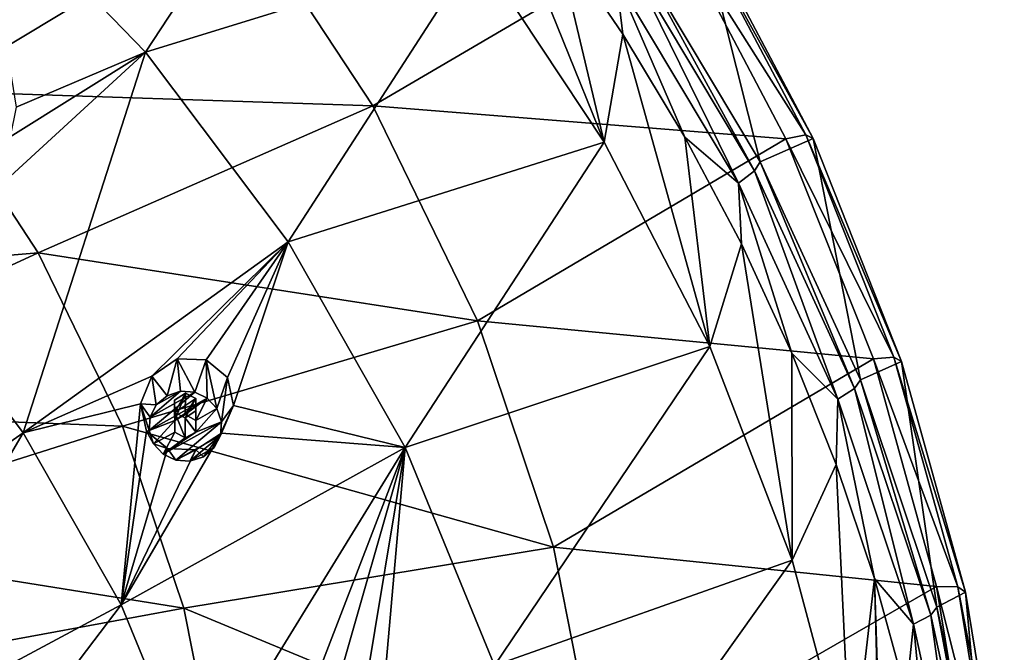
# Model space of a CAD drawing. Header units: millimetres. Extents: x -198 to 325, y 0 to 239.
# Tile 199 of 256: x -122 to -102, y 201 to 214. Entities that reach past the tile are written whole.
import ezdxf

# ---------------------------------------------------------------- set-up
doc = ezdxf.new("R2010")
doc.units = ezdxf.units.MM
doc.header["$LTSCALE"] = 65.185185
for name, color, linetype in [('2093', 7, 'CONTINUOUS'), ('2094', 7, 'CONTINUOUS'), ('2110', 7, 'CONTINUOUS'), ('2130', 7, 'CONTINUOUS'), ('2144', 7, 'CONTINUOUS'), ('2174', 7, 'CONTINUOUS'), ('2208', 7, 'CONTINUOUS'), ('2209', 7, 'CONTINUOUS'), ('2210', 7, 'CONTINUOUS'), ('2211', 7, 'CONTINUOUS'), ('2212', 7, 'CONTINUOUS')]:
    doc.layers.add(name, color=color, linetype=linetype)

msp = doc.modelspace()

# ---------------------------------------------------------------- linework, layer by layer
at = {"layer": '2093', "linetype": 'CONTINUOUS'}
for points in [[(-126.38, 215.064, 8.732), (-117.445, 215.856, 11.462), (-123.786, 212.036, 7.92), (-126.38, 215.064, 8.732)], [(-117.445, 215.856, 11.462), (-114.737, 211.735, 10.358), (-123.786, 212.036, 7.92), (-117.445, 215.856, 11.462)], [(-117.445, 215.856, 11.462), (-108.526, 215.376, 14.385), (-114.737, 211.735, 10.358), (-117.445, 215.856, 11.462)], [(-108.526, 215.376, 14.385), (-106.25, 211.061, 13.229), (-114.737, 211.735, 10.358), (-108.526, 215.376, 14.385)], [(-123.786, 212.036, 7.92), (-121.605, 208.717, 7.031), (-130.244, 207.996, 4.868), (-123.786, 212.036, 7.92)], [(-123.786, 212.036, 7.92), (-114.737, 211.735, 10.358), (-121.605, 208.717, 7.031), (-123.786, 212.036, 7.92)], [(-114.737, 211.735, 10.358), (-112.585, 207.318, 9.174), (-121.605, 208.717, 7.031), (-114.737, 211.735, 10.358)], [(-114.737, 211.735, 10.358), (-106.25, 211.061, 13.229), (-112.585, 207.318, 9.174), (-114.737, 211.735, 10.358)], [(-106.25, 211.061, 13.229), (-104.453, 206.541, 12.018), (-112.585, 207.318, 9.174), (-106.25, 211.061, 13.229)], [(-130.244, 207.996, 4.868), (-121.605, 208.717, 7.031), (-128.601, 205.495, 4.198), (-130.244, 207.996, 4.868)], [(-121.605, 208.717, 7.031), (-119.873, 205.161, 6.078), (-128.601, 205.495, 4.198), (-121.605, 208.717, 7.031)], [(-121.605, 208.717, 7.031), (-112.585, 207.318, 9.174), (-119.873, 205.161, 6.078), (-121.605, 208.717, 7.031)], [(-112.585, 207.318, 9.174), (-111.024, 202.676, 7.93), (-119.873, 205.161, 6.078), (-112.585, 207.318, 9.174)], [(-112.585, 207.318, 9.174), (-104.453, 206.541, 12.018), (-111.024, 202.676, 7.93), (-112.585, 207.318, 9.174)], [(-104.453, 206.541, 12.018), (-103.156, 201.864, 10.765), (-111.024, 202.676, 7.93), (-104.453, 206.541, 12.018)], [(-128.601, 205.495, 4.198), (-119.873, 205.161, 6.078), (-127.295, 202.814, 3.479), (-128.601, 205.495, 4.198)], [(-119.873, 205.161, 6.078), (-118.615, 201.422, 5.076), (-127.295, 202.814, 3.479), (-119.873, 205.161, 6.078)], [(-119.873, 205.161, 6.078), (-111.024, 202.676, 7.93), (-118.615, 201.422, 5.076), (-119.873, 205.161, 6.078)], [(-127.295, 202.814, 3.479), (-118.615, 201.422, 5.076), (-126.348, 199.997, 2.725), (-127.295, 202.814, 3.479)], [(-111.024, 202.676, 7.93), (-110.077, 197.881, 6.646), (-118.615, 201.422, 5.076), (-111.024, 202.676, 7.93)], [(-111.024, 202.676, 7.93), (-103.156, 201.864, 10.765), (-110.077, 197.881, 6.646), (-111.024, 202.676, 7.93)], [(-103.156, 201.864, 10.765), (-102.372, 197.082, 9.483), (-110.077, 197.881, 6.646), (-103.156, 201.864, 10.765)], [(-118.615, 201.422, 5.076), (-117.853, 197.562, 4.042), (-126.348, 199.997, 2.725), (-118.615, 201.422, 5.076)], [(-118.615, 201.422, 5.076), (-110.077, 197.881, 6.646), (-117.853, 197.562, 4.042), (-118.615, 201.422, 5.076)]]:
    msp.add_3dface(points, dxfattribs=at)
at = {"layer": '2094', "linetype": 'CONTINUOUS'}
for points in [[(-109.318, 214.837, 25.899), (-106.78, 210.589, 24.761), (-107.998, 215.432, 15.353), (-109.318, 214.837, 25.899)], [(-107.998, 215.432, 15.353), (-106.78, 210.589, 24.761), (-105.693, 211.063, 14.183), (-107.998, 215.432, 15.353)], [(-106.78, 210.589, 24.761), (-104.716, 206.108, 23.56), (-105.693, 211.063, 14.183), (-106.78, 210.589, 24.761)], [(-105.693, 211.063, 14.183), (-104.716, 206.108, 23.56), (-103.874, 206.485, 12.956), (-105.693, 211.063, 14.183)], [(-104.716, 206.108, 23.56), (-103.149, 201.443, 22.31), (-103.874, 206.485, 12.956), (-104.716, 206.108, 23.56)], [(-103.874, 206.485, 12.956), (-103.149, 201.443, 22.31), (-102.56, 201.748, 11.687), (-103.874, 206.485, 12.956)], [(-103.149, 201.443, 22.31), (-102.095, 196.645, 21.024), (-102.56, 201.748, 11.687), (-103.149, 201.443, 22.31)], [(-102.56, 201.748, 11.687), (-102.095, 196.645, 21.024), (-101.766, 196.905, 10.389), (-102.56, 201.748, 11.687)]]:
    msp.add_3dface(points, dxfattribs=at)
at = {"layer": '2110', "linetype": 'CONTINUOUS'}
for points in [[(-109.985, 210.99, 25.903), (-112.507, 217.242, 27.579), (-112.597, 214.937, 26.961), (-109.985, 210.99, 25.903)], [(-110.999, 215.261, 27.048), (-112.507, 217.242, 27.579), (-109.985, 210.99, 25.903), (-110.999, 215.261, 27.048)], [(-109.603, 213.208, 26.498), (-110.999, 215.261, 27.048), (-109.985, 210.99, 25.903), (-109.603, 213.208, 26.498)], [(-107.817, 206.795, 24.779), (-109.603, 213.208, 26.498), (-109.985, 210.99, 25.903), (-107.817, 206.795, 24.779)], [(-108.327, 211.091, 25.93), (-109.603, 213.208, 26.498), (-107.817, 206.795, 24.779), (-108.327, 211.091, 25.93)], [(-107.166, 208.902, 25.344), (-108.327, 211.091, 25.93), (-107.817, 206.795, 24.779), (-107.166, 208.902, 25.344)], [(-106.121, 202.408, 23.604), (-107.166, 208.902, 25.344), (-107.817, 206.795, 24.779), (-106.121, 202.408, 23.604)], [(-106.128, 206.66, 24.743), (-107.166, 208.902, 25.344), (-106.121, 202.408, 23.604), (-106.128, 206.66, 24.743)], [(-105.219, 204.372, 24.13), (-106.128, 206.66, 24.743), (-106.121, 202.408, 23.604), (-105.219, 204.372, 24.13)], [(-104.912, 197.874, 22.389), (-105.219, 204.372, 24.13), (-106.121, 202.408, 23.604), (-104.912, 197.874, 22.389)], [(-104.435, 202.033, 23.503), (-105.219, 204.372, 24.13), (-104.912, 197.874, 22.389), (-104.435, 202.033, 23.503)], [(-104.202, 193.235, 21.146), (-104.435, 202.033, 23.503), (-104.912, 197.874, 22.389), (-104.202, 193.235, 21.146)], [(-103.782, 199.659, 22.867), (-104.435, 202.033, 23.503), (-104.004, 188.555, 19.892), (-103.782, 199.659, 22.867)], [(-104.004, 188.555, 19.892), (-104.435, 202.033, 23.503), (-104.202, 193.235, 21.146), (-104.004, 188.555, 19.892)]]:
    msp.add_3dface(points, dxfattribs=at)
at = {"layer": '2130', "linetype": 'CONTINUOUS'}
for points in [[(-108.526, 215.376, 14.385), (-108.142, 215.494, 14.799), (-105.845, 211.14, 13.632), (-108.526, 215.376, 14.385)], [(-106.25, 211.061, 13.229), (-108.526, 215.376, 14.385), (-105.845, 211.14, 13.632), (-106.25, 211.061, 13.229)], [(-107.998, 215.432, 15.353), (-105.693, 211.063, 14.183), (-108.142, 215.494, 14.799), (-107.998, 215.432, 15.353)], [(-108.142, 215.494, 14.799), (-105.693, 211.063, 14.183), (-105.845, 211.14, 13.632), (-108.142, 215.494, 14.799)], [(-106.25, 211.061, 13.229), (-105.845, 211.14, 13.632), (-104.032, 206.578, 12.41), (-106.25, 211.061, 13.229)], [(-105.693, 211.063, 14.183), (-103.874, 206.485, 12.956), (-105.845, 211.14, 13.632), (-105.693, 211.063, 14.183)], [(-105.845, 211.14, 13.632), (-103.874, 206.485, 12.956), (-104.032, 206.578, 12.41), (-105.845, 211.14, 13.632)], [(-104.453, 206.541, 12.018), (-106.25, 211.061, 13.229), (-104.032, 206.578, 12.41), (-104.453, 206.541, 12.018)], [(-104.453, 206.541, 12.018), (-104.032, 206.578, 12.41), (-102.722, 201.858, 11.145), (-104.453, 206.541, 12.018)], [(-103.156, 201.864, 10.765), (-104.453, 206.541, 12.018), (-102.722, 201.858, 11.145), (-103.156, 201.864, 10.765)], [(-103.874, 206.485, 12.956), (-102.56, 201.748, 11.687), (-104.032, 206.578, 12.41), (-103.874, 206.485, 12.956)], [(-104.032, 206.578, 12.41), (-102.56, 201.748, 11.687), (-102.722, 201.858, 11.145), (-104.032, 206.578, 12.41)], [(-102.372, 197.082, 9.483), (-103.156, 201.864, 10.765), (-101.931, 197.031, 9.851), (-102.372, 197.082, 9.483)], [(-103.156, 201.864, 10.765), (-102.722, 201.858, 11.145), (-101.931, 197.031, 9.851), (-103.156, 201.864, 10.765)], [(-102.56, 201.748, 11.687), (-101.766, 196.905, 10.389), (-102.722, 201.858, 11.145), (-102.56, 201.748, 11.687)], [(-102.722, 201.858, 11.145), (-101.766, 196.905, 10.389), (-101.931, 197.031, 9.851), (-102.722, 201.858, 11.145)]]:
    msp.add_3dface(points, dxfattribs=at)
at = {"layer": '2144', "linetype": 'CONTINUOUS'}
for points in [[(-110.999, 215.261, 27.048), (-109.603, 213.208, 26.498), (-109.737, 214.35, 26.665), (-110.999, 215.261, 27.048)], [(-109.318, 214.837, 25.899), (-109.43, 214.638, 26.362), (-106.899, 210.401, 25.227), (-109.318, 214.837, 25.899)], [(-106.78, 210.589, 24.761), (-109.318, 214.837, 25.899), (-106.899, 210.401, 25.227), (-106.78, 210.589, 24.761)], [(-109.737, 214.35, 26.665), (-107.226, 210.146, 25.538), (-109.43, 214.638, 26.362), (-109.737, 214.35, 26.665)], [(-109.43, 214.638, 26.362), (-107.226, 210.146, 25.538), (-106.899, 210.401, 25.227), (-109.43, 214.638, 26.362)], [(-109.603, 213.208, 26.498), (-108.327, 211.091, 25.93), (-109.737, 214.35, 26.665), (-109.603, 213.208, 26.498)], [(-109.737, 214.35, 26.665), (-108.327, 211.091, 25.93), (-107.226, 210.146, 25.538), (-109.737, 214.35, 26.665)], [(-108.327, 211.091, 25.93), (-107.166, 208.902, 25.344), (-107.226, 210.146, 25.538), (-108.327, 211.091, 25.93)], [(-106.78, 210.589, 24.761), (-106.899, 210.401, 25.227), (-104.841, 205.932, 24.03), (-106.78, 210.589, 24.761)], [(-104.716, 206.108, 23.56), (-106.78, 210.589, 24.761), (-104.841, 205.932, 24.03), (-104.716, 206.108, 23.56)], [(-107.226, 210.146, 25.538), (-105.183, 205.71, 24.35), (-106.899, 210.401, 25.227), (-107.226, 210.146, 25.538)], [(-106.899, 210.401, 25.227), (-105.183, 205.71, 24.35), (-104.841, 205.932, 24.03), (-106.899, 210.401, 25.227)], [(-107.166, 208.902, 25.344), (-106.128, 206.66, 24.743), (-107.226, 210.146, 25.538), (-107.166, 208.902, 25.344)], [(-107.226, 210.146, 25.538), (-106.128, 206.66, 24.743), (-105.183, 205.71, 24.35), (-107.226, 210.146, 25.538)], [(-106.128, 206.66, 24.743), (-105.219, 204.372, 24.13), (-105.183, 205.71, 24.35), (-106.128, 206.66, 24.743)], [(-104.716, 206.108, 23.56), (-104.841, 205.932, 24.03), (-103.278, 201.28, 22.783), (-104.716, 206.108, 23.56)], [(-103.149, 201.443, 22.31), (-104.716, 206.108, 23.56), (-103.278, 201.28, 22.783), (-103.149, 201.443, 22.31)], [(-105.183, 205.71, 24.35), (-103.632, 201.093, 23.113), (-104.841, 205.932, 24.03), (-105.183, 205.71, 24.35)], [(-104.841, 205.932, 24.03), (-103.632, 201.093, 23.113), (-103.278, 201.28, 22.783), (-104.841, 205.932, 24.03)], [(-105.219, 204.372, 24.13), (-104.435, 202.033, 23.503), (-105.183, 205.71, 24.35), (-105.219, 204.372, 24.13)], [(-105.183, 205.71, 24.35), (-104.435, 202.033, 23.503), (-103.632, 201.093, 23.113), (-105.183, 205.71, 24.35)], [(-104.435, 202.033, 23.503), (-103.782, 199.659, 22.867), (-103.632, 201.093, 23.113), (-104.435, 202.033, 23.503)], [(-103.149, 201.443, 22.31), (-103.278, 201.28, 22.783), (-102.227, 196.495, 21.501), (-103.149, 201.443, 22.31)], [(-102.095, 196.645, 21.024), (-103.149, 201.443, 22.31), (-102.227, 196.495, 21.501), (-102.095, 196.645, 21.024)], [(-103.632, 201.093, 23.113), (-102.588, 196.345, 21.84), (-103.278, 201.28, 22.783), (-103.632, 201.093, 23.113)], [(-103.278, 201.28, 22.783), (-102.588, 196.345, 21.84), (-102.227, 196.495, 21.501), (-103.278, 201.28, 22.783)], [(-103.782, 199.659, 22.867), (-103.263, 197.261, 22.225), (-103.632, 201.093, 23.113), (-103.782, 199.659, 22.867)], [(-103.632, 201.093, 23.113), (-103.263, 197.261, 22.225), (-102.588, 196.345, 21.84), (-103.632, 201.093, 23.113)]]:
    msp.add_3dface(points, dxfattribs=at)
at = {"layer": '2174', "color": 7, "linetype": 'CONTINUOUS', "true_color": 0xe0e6ed}
for points in [[(-115.622, 218.595, 27.941), (-122.816, 216.351, 30.072), (-119.403, 212.84, 29.131), (-115.622, 218.595, 27.941)], [(-112.597, 214.937, 26.961), (-115.622, 218.595, 27.941), (-119.403, 212.84, 29.131), (-112.597, 214.937, 26.961)], [(-122.816, 216.351, 30.072), (-122.061, 211.711, 29.83), (-119.403, 212.84, 29.131), (-122.816, 216.351, 30.072)], [(-112.597, 214.937, 26.961), (-119.403, 212.84, 29.131), (-116.471, 208.943, 28.087), (-112.597, 214.937, 26.961)], [(-109.985, 210.99, 25.903), (-112.597, 214.937, 26.961), (-116.471, 208.943, 28.087), (-109.985, 210.99, 25.903)], [(-119.403, 212.84, 29.131), (-122.186, 211.102, 29.84), (-124.37, 208.288, 30.241), (-119.403, 212.84, 29.131)], [(-121.914, 205.024, 29.366), (-119.403, 212.84, 29.131), (-124.37, 208.288, 30.241), (-121.914, 205.024, 29.366)], [(-122.061, 211.711, 29.83), (-122.186, 211.102, 29.84), (-119.403, 212.84, 29.131), (-122.061, 211.711, 29.83)], [(-116.471, 208.943, 28.087), (-119.403, 212.84, 29.131), (-121.914, 205.024, 29.366), (-116.471, 208.943, 28.087)], [(-109.985, 210.99, 25.903), (-116.471, 208.943, 28.087), (-114.069, 204.722, 26.956), (-109.985, 210.99, 25.903)], [(-107.817, 206.795, 24.779), (-109.985, 210.99, 25.903), (-114.069, 204.722, 26.956), (-107.817, 206.795, 24.779)], [(-119.275, 206.185, 28.741), (-116.471, 208.943, 28.087), (-121.914, 205.024, 29.366), (-119.275, 206.185, 28.741)], [(-119.275, 206.185, 28.741), (-118.755, 206.538, 28.618), (-116.471, 208.943, 28.087), (-119.275, 206.185, 28.741)], [(-118.755, 206.538, 28.618), (-118.158, 206.522, 28.439), (-116.471, 208.943, 28.087), (-118.755, 206.538, 28.618)], [(-118.158, 206.522, 28.439), (-117.721, 206.157, 28.276), (-116.471, 208.943, 28.087), (-118.158, 206.522, 28.439)], [(-117.721, 206.157, 28.276), (-117.598, 205.585, 28.188), (-116.471, 208.943, 28.087), (-117.721, 206.157, 28.276)], [(-116.471, 208.943, 28.087), (-117.598, 205.585, 28.188), (-114.069, 204.722, 26.956), (-116.471, 208.943, 28.087)], [(-127.464, 201.144, 30.24), (-121.914, 205.024, 29.366), (-124.37, 208.288, 30.241), (-127.464, 201.144, 30.24)], [(-107.817, 206.795, 24.779), (-114.069, 204.722, 26.956), (-112.233, 200.243, 25.756), (-107.817, 206.795, 24.779)], [(-106.121, 202.408, 23.604), (-107.817, 206.795, 24.779), (-112.233, 200.243, 25.756), (-106.121, 202.408, 23.604)], [(-119.506, 205.619, 28.758), (-119.275, 206.185, 28.741), (-121.914, 205.024, 29.366), (-119.506, 205.619, 28.758)], [(-118.805, 205.69, 28.561), (-118.804, 205.44, 28.537), (-118.585, 205.836, 28.508), (-118.805, 205.69, 28.561)], [(-118.804, 205.44, 28.537), (-118.371, 205.726, 28.435), (-118.585, 205.836, 28.508), (-118.804, 205.44, 28.537)], [(-118.59, 205.33, 28.464), (-118.371, 205.726, 28.435), (-118.804, 205.44, 28.537), (-118.59, 205.33, 28.464)], [(-118.37, 205.476, 28.412), (-118.371, 205.726, 28.435), (-118.59, 205.33, 28.464), (-118.37, 205.476, 28.412)], [(-119.902, 201.488, 28.419), (-119.506, 205.619, 28.758), (-121.914, 205.024, 29.366), (-119.902, 201.488, 28.419)], [(-119.381, 205.059, 28.67), (-119.506, 205.619, 28.758), (-119.902, 201.488, 28.419), (-119.381, 205.059, 28.67)], [(-117.598, 205.585, 28.188), (-117.842, 205.013, 28.209), (-114.069, 204.722, 26.956), (-117.598, 205.585, 28.188)], [(-118.955, 204.698, 28.511), (-119.381, 205.059, 28.67), (-119.902, 201.488, 28.419), (-118.955, 204.698, 28.511)], [(-127.464, 201.144, 30.24), (-125.849, 198.307, 29.479), (-121.914, 205.024, 29.366), (-127.464, 201.144, 30.24)], [(-125.849, 198.307, 29.479), (-119.902, 201.488, 28.419), (-121.914, 205.024, 29.366), (-125.849, 198.307, 29.479)], [(-117.842, 205.013, 28.209), (-118.37, 204.672, 28.336), (-119.902, 201.488, 28.419), (-117.842, 205.013, 28.209)], [(-114.069, 204.722, 26.956), (-117.842, 205.013, 28.209), (-119.902, 201.488, 28.419), (-114.069, 204.722, 26.956)], [(-118.364, 197.737, 27.413), (-114.069, 204.722, 26.956), (-119.902, 201.488, 28.419), (-118.364, 197.737, 27.413)], [(-118.37, 204.672, 28.336), (-118.955, 204.698, 28.511), (-119.902, 201.488, 28.419), (-118.37, 204.672, 28.336)], [(-116.039, 199.62, 26.981), (-114.069, 204.722, 26.956), (-118.364, 197.737, 27.413), (-116.039, 199.62, 26.981)], [(-116.039, 199.62, 26.981), (-115.464, 199.861, 26.827), (-114.069, 204.722, 26.956), (-116.039, 199.62, 26.981)], [(-115.464, 199.861, 26.827), (-114.896, 199.725, 26.617), (-114.069, 204.722, 26.956), (-115.464, 199.861, 26.827)], [(-114.896, 199.725, 26.617), (-114.552, 199.281, 26.434), (-114.069, 204.722, 26.956), (-114.896, 199.725, 26.617)], [(-114.069, 204.722, 26.956), (-114.552, 199.281, 26.434), (-112.233, 200.243, 25.756), (-114.069, 204.722, 26.956)], [(-106.121, 202.408, 23.604), (-112.233, 200.243, 25.756), (-110.993, 195.577, 24.506), (-106.121, 202.408, 23.604)], [(-104.912, 197.874, 22.389), (-106.121, 202.408, 23.604), (-110.993, 195.577, 24.506), (-104.912, 197.874, 22.389)], [(-125.849, 198.307, 29.479), (-124.615, 195.296, 28.673), (-119.902, 201.488, 28.419), (-125.849, 198.307, 29.479)], [(-124.615, 195.296, 28.673), (-118.364, 197.737, 27.413), (-119.902, 201.488, 28.419), (-124.615, 195.296, 28.673)]]:
    msp.add_3dface(points, dxfattribs=at)
at = {"layer": '2208', "linetype": 'CONTINUOUS'}
for points in [[(-117.844, 205.247, 30.103), (-117.721, 206.157, 28.276), (-117.938, 205.519, 30.176), (-117.844, 205.247, 30.103)], [(-117.598, 205.585, 28.188), (-117.721, 206.157, 28.276), (-117.844, 205.247, 30.103), (-117.598, 205.585, 28.188)], [(-117.842, 205.013, 28.209), (-117.598, 205.585, 28.188), (-117.992, 204.717, 29.961), (-117.842, 205.013, 28.209)], [(-117.992, 204.717, 29.961), (-117.598, 205.585, 28.188), (-117.864, 204.969, 30.028), (-117.992, 204.717, 29.961)], [(-117.864, 204.969, 30.028), (-117.598, 205.585, 28.188), (-117.844, 205.247, 30.103), (-117.864, 204.969, 30.028)], [(-119.381, 205.059, 28.67), (-118.955, 204.698, 28.511), (-119.237, 204.794, 29.981), (-119.381, 205.059, 28.67)], [(-118.37, 204.672, 28.336), (-117.842, 205.013, 28.209), (-118.212, 204.529, 29.91), (-118.37, 204.672, 28.336)], [(-118.212, 204.529, 29.91), (-117.842, 205.013, 28.209), (-117.992, 204.717, 29.961), (-118.212, 204.529, 29.91)], [(-119.237, 204.794, 29.981), (-118.955, 204.698, 28.511), (-119.04, 204.58, 29.924), (-119.237, 204.794, 29.981)], [(-119.04, 204.58, 29.924), (-118.955, 204.698, 28.511), (-118.781, 204.458, 29.891), (-119.04, 204.58, 29.924)], [(-118.955, 204.698, 28.511), (-118.37, 204.672, 28.336), (-118.781, 204.458, 29.891), (-118.955, 204.698, 28.511)], [(-118.781, 204.458, 29.891), (-118.37, 204.672, 28.336), (-118.491, 204.439, 29.886), (-118.781, 204.458, 29.891)], [(-118.491, 204.439, 29.886), (-118.37, 204.672, 28.336), (-118.212, 204.529, 29.91), (-118.491, 204.439, 29.886)]]:
    msp.add_3dface(points, dxfattribs=at)
at = {"layer": '2209', "linetype": 'CONTINUOUS'}
for points in [[(-119.183, 205.596, 30.196), (-119.31, 205.344, 30.129), (-118.683, 205.874, 30.271), (-119.183, 205.596, 30.196)], [(-118.683, 205.874, 30.271), (-119.31, 205.344, 30.129), (-118.393, 205.855, 30.266), (-118.683, 205.874, 30.271)], [(-118.962, 205.784, 30.247), (-119.183, 205.596, 30.196), (-118.683, 205.874, 30.271), (-118.962, 205.784, 30.247)], [(-119.31, 205.344, 30.129), (-119.331, 205.066, 30.054), (-118.393, 205.855, 30.266), (-119.31, 205.344, 30.129)], [(-118.393, 205.855, 30.266), (-119.331, 205.066, 30.054), (-118.134, 205.733, 30.233), (-118.393, 205.855, 30.266)], [(-119.331, 205.066, 30.054), (-118.803, 205.278, 30.111), (-118.134, 205.733, 30.233), (-119.331, 205.066, 30.054)], [(-118.803, 205.278, 30.111), (-118.588, 205.397, 30.143), (-118.134, 205.733, 30.233), (-118.803, 205.278, 30.111)], [(-118.588, 205.397, 30.143), (-118.371, 205.277, 30.111), (-118.134, 205.733, 30.233), (-118.588, 205.397, 30.143)], [(-118.371, 205.277, 30.111), (-117.938, 205.519, 30.176), (-118.134, 205.733, 30.233), (-118.371, 205.277, 30.111)], [(-117.844, 205.247, 30.103), (-117.938, 205.519, 30.176), (-118.372, 205.036, 30.046), (-117.844, 205.247, 30.103)], [(-117.938, 205.519, 30.176), (-118.371, 205.277, 30.111), (-118.372, 205.036, 30.046), (-117.938, 205.519, 30.176)], [(-119.237, 204.794, 29.981), (-118.803, 205.278, 30.111), (-119.331, 205.066, 30.054), (-119.237, 204.794, 29.981)], [(-118.803, 205.278, 30.111), (-119.237, 204.794, 29.981), (-118.804, 205.036, 30.046), (-118.803, 205.278, 30.111)], [(-119.04, 204.58, 29.924), (-118.781, 204.458, 29.891), (-117.844, 205.247, 30.103), (-119.04, 204.58, 29.924)], [(-119.04, 204.58, 29.924), (-117.844, 205.247, 30.103), (-118.372, 205.036, 30.046), (-119.04, 204.58, 29.924)], [(-118.781, 204.458, 29.891), (-117.864, 204.969, 30.028), (-117.844, 205.247, 30.103), (-118.781, 204.458, 29.891)], [(-119.237, 204.794, 29.981), (-119.04, 204.58, 29.924), (-118.804, 205.036, 30.046), (-119.237, 204.794, 29.981)], [(-118.804, 205.036, 30.046), (-119.04, 204.58, 29.924), (-118.586, 204.916, 30.014), (-118.804, 205.036, 30.046)], [(-118.586, 204.916, 30.014), (-119.04, 204.58, 29.924), (-118.372, 205.036, 30.046), (-118.586, 204.916, 30.014)], [(-118.781, 204.458, 29.891), (-118.491, 204.439, 29.886), (-117.864, 204.969, 30.028), (-118.781, 204.458, 29.891)], [(-118.491, 204.439, 29.886), (-117.992, 204.717, 29.961), (-117.864, 204.969, 30.028), (-118.491, 204.439, 29.886)], [(-118.491, 204.439, 29.886), (-118.212, 204.529, 29.91), (-117.992, 204.717, 29.961), (-118.491, 204.439, 29.886)]]:
    msp.add_3dface(points, dxfattribs=at)
at = {"layer": '2210', "linetype": 'CONTINUOUS'}
for points in [[(-118.371, 205.726, 28.435), (-118.37, 205.476, 28.412), (-118.371, 205.277, 30.111), (-118.371, 205.726, 28.435)], [(-118.37, 205.476, 28.412), (-118.59, 205.33, 28.464), (-118.372, 205.036, 30.046), (-118.37, 205.476, 28.412)], [(-118.371, 205.277, 30.111), (-118.37, 205.476, 28.412), (-118.372, 205.036, 30.046), (-118.371, 205.277, 30.111)], [(-118.59, 205.33, 28.464), (-118.804, 205.44, 28.537), (-118.586, 204.916, 30.014), (-118.59, 205.33, 28.464)], [(-118.804, 205.44, 28.537), (-118.804, 205.036, 30.046), (-118.586, 204.916, 30.014), (-118.804, 205.44, 28.537)], [(-118.59, 205.33, 28.464), (-118.586, 204.916, 30.014), (-118.372, 205.036, 30.046), (-118.59, 205.33, 28.464)]]:
    msp.add_3dface(points, dxfattribs=at)
at = {"layer": '2211', "linetype": 'CONTINUOUS'}
for points in [[(-118.755, 206.538, 28.618), (-119.275, 206.185, 28.741), (-118.962, 205.784, 30.247), (-118.755, 206.538, 28.618)], [(-118.755, 206.538, 28.618), (-118.962, 205.784, 30.247), (-118.683, 205.874, 30.271), (-118.755, 206.538, 28.618)], [(-118.158, 206.522, 28.439), (-118.755, 206.538, 28.618), (-118.393, 205.855, 30.266), (-118.158, 206.522, 28.439)], [(-118.755, 206.538, 28.618), (-118.683, 205.874, 30.271), (-118.393, 205.855, 30.266), (-118.755, 206.538, 28.618)], [(-118.158, 206.522, 28.439), (-118.393, 205.855, 30.266), (-118.134, 205.733, 30.233), (-118.158, 206.522, 28.439)], [(-117.721, 206.157, 28.276), (-118.158, 206.522, 28.439), (-117.938, 205.519, 30.176), (-117.721, 206.157, 28.276)], [(-117.938, 205.519, 30.176), (-118.158, 206.522, 28.439), (-118.134, 205.733, 30.233), (-117.938, 205.519, 30.176)], [(-119.275, 206.185, 28.741), (-119.506, 205.619, 28.758), (-119.183, 205.596, 30.196), (-119.275, 206.185, 28.741)], [(-119.275, 206.185, 28.741), (-119.183, 205.596, 30.196), (-118.962, 205.784, 30.247), (-119.275, 206.185, 28.741)], [(-119.506, 205.619, 28.758), (-119.381, 205.059, 28.67), (-119.331, 205.066, 30.054), (-119.506, 205.619, 28.758)], [(-119.506, 205.619, 28.758), (-119.331, 205.066, 30.054), (-119.31, 205.344, 30.129), (-119.506, 205.619, 28.758)], [(-119.506, 205.619, 28.758), (-119.31, 205.344, 30.129), (-119.183, 205.596, 30.196), (-119.506, 205.619, 28.758)], [(-119.381, 205.059, 28.67), (-119.237, 204.794, 29.981), (-119.331, 205.066, 30.054), (-119.381, 205.059, 28.67)]]:
    msp.add_3dface(points, dxfattribs=at)
at = {"layer": '2212', "linetype": 'CONTINUOUS'}
for points in [[(-118.805, 205.69, 28.561), (-118.585, 205.836, 28.508), (-118.803, 205.278, 30.111), (-118.805, 205.69, 28.561)], [(-118.804, 205.44, 28.537), (-118.805, 205.69, 28.561), (-118.804, 205.036, 30.046), (-118.804, 205.44, 28.537)], [(-118.805, 205.69, 28.561), (-118.803, 205.278, 30.111), (-118.804, 205.036, 30.046), (-118.805, 205.69, 28.561)], [(-118.585, 205.836, 28.508), (-118.588, 205.397, 30.143), (-118.803, 205.278, 30.111), (-118.585, 205.836, 28.508)], [(-118.585, 205.836, 28.508), (-118.371, 205.726, 28.435), (-118.588, 205.397, 30.143), (-118.585, 205.836, 28.508)], [(-118.371, 205.726, 28.435), (-118.371, 205.277, 30.111), (-118.588, 205.397, 30.143), (-118.371, 205.726, 28.435)]]:
    msp.add_3dface(points, dxfattribs=at)

doc.saveas('drawing.dxf')
